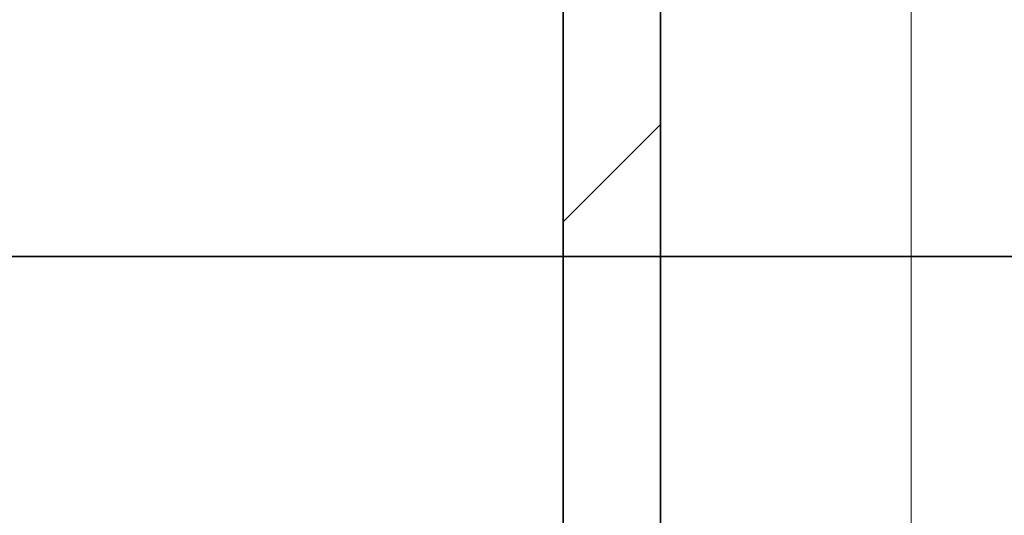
# Model space of a CAD drawing. Extents: x 69 to 739, y -141 to 453.
# Tile 23 of 48: x 281.29 to 286.35, y -34.21 to -31.66. Entities that reach past the tile are written whole.
import ezdxf

# ---------------------------------------------------------------- set-up
doc = ezdxf.new("R2010")
doc.units = 0
doc.layers.get('0').update_dxf_attribs({"lineweight": 5})
doc.layers.add('5_UG-BESTAND', color=7, linetype='Continuous', lineweight=25)
doc.layers.add('5_UG-TEXT-MASS', color=7, linetype='Continuous', lineweight=25)
doc.layers.add('A_Vorwand', color=1, linetype='Continuous', lineweight=35, true_color=0xff0000)
doc.layers.add('S_Kaltwasser-A06HSZRONL', color=7, linetype='Continuous', lineweight=18, true_color=0x005e00)

# ---------------------------------------------------------------- blocks, each defined once
blk = doc.blocks.new('Referenz-A06HSZRENL', base_point=(271.9568, -32.8792))
at = {"layer": '5_UG-BESTAND', "color": 0, "lineweight": 35}
blk.add_line((330.1562, -32.8792), (271.9568, -32.8792), dxfattribs=at)
blk.add_line((330.1562, -32.8792), (271.9568, -32.8792), dxfattribs=at)
at = {"layer": '5_UG-TEXT-MASS', "color": 0, "lineweight": 13}
blk.add_line((285.1309, -32.8792), (285.1309, -32.8792), dxfattribs=at)
blk = doc.blocks.new('Referenz-A06HSZRGNL', base_point=(271.9568, -65.6793))
at = {"layer": 'A_Vorwand', "color": 0, "linetype": 'ByBlock', "ltscale": 0.35}
for p, q in [((284.082, -56.6792), (284.082, -7.0792)), ((284.582, -56.6792), (284.582, -7.0792))]:
    blk.add_line(p, q, dxfattribs=at)
at = {"layer": 'A_Vorwand', "color": 0, "linetype": 'ByBlock', "lineweight": 18, "ltscale": 0.18}
blk.add_line((284.082, -32.7018), (284.582, -32.2018), dxfattribs=at)
blk = doc.blocks.new('Referenz-A06HSZRRNL', base_point=(271.9568, -56.6792))
at = {"layer": 'S_Kaltwasser-A06HSZRONL', "linetype": 'Continuous', "ltscale": 0.18}
for p, q in [((285.8693, -46.8792), (285.8693, -5.8792)), ((285.8693, -5.8792), (285.8693, -46.8792)), ((285.8693, -46.8792), (285.8693, -5.8792)), ((285.8693, -5.8792), (285.8693, -46.8792))]:
    blk.add_line(p, q, dxfattribs=at)

msp = doc.modelspace()

# ---------------------------------------------------------------- block references
at = {"color": 251, "lineweight": 25, "ltscale": 0.25, "true_color": 0x585858}
for name, p in [('Referenz-A06HSZRGNL', (271.9568, -65.6793)), ('Referenz-A06HSZRRNL', (271.9568, -56.6792)), ('Referenz-A06HSZRENL', (271.9568, -32.8792))]:
    msp.add_blockref(name, p, dxfattribs=at)

doc.saveas('drawing.dxf')
